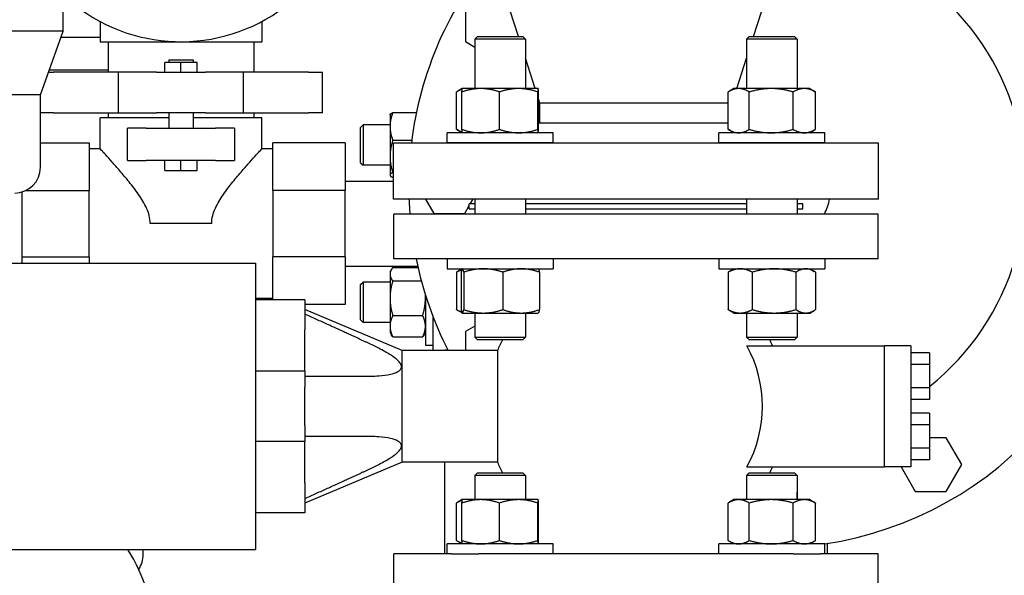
# Model space of a CAD drawing. Header units: inches. Extents: x 24 to 1128, y -69 to 748.
# Tile 249 of 256: x 391.28 to 403.46, y 197.56 to 204.43. Entities that reach past the tile are written whole.
import ezdxf

# ---------------------------------------------------------------- set-up
doc = ezdxf.new("R2010")
doc.units = ezdxf.units.IN
doc.header["$LTSCALE"] = 32
doc.header["$MEASUREMENT"] = 0
doc.layers.add('Visible (ANSI)', color=7, linetype='Continuous', lineweight=30)

msp = doc.modelspace()

# ---------------------------------------------------------------- linework, layer by layer
at = {"layer": 'Visible (ANSI)'}
for p, q in [((391.82331, 204.28961), (391.82331, 208.30961)), ((397.45263, 204.22245), (397.15563, 205.15056)), ((400.35864, 204.22245), (400.65563, 205.15056)), ((396.79557, 204.54343), (396.79557, 204.16007)), ((392.27863, 204.40867), (392.27863, 204.15767)), ((394.27863, 204.40867), (394.27863, 204.15767)), ((391.82331, 204.28961), (386.48331, 204.28961)), ((391.54081, 203.49961), (391.82331, 204.28961)), ((392.27863, 204.20867), (391.79436, 204.20867)), ((396.94505, 204.22245), (396.91375, 204.19115)), ((397.53875, 204.19115), (396.91375, 204.19115)), ((396.91375, 204.19115), (396.91375, 203.57925)), ((396.94505, 204.22245), (397.50745, 204.22245)), ((397.50745, 204.22245), (397.53875, 204.19115)), ((397.53875, 204.19115), (397.53875, 203.57925)), ((400.30381, 204.22245), (400.27251, 204.19115)), ((400.89751, 204.19115), (400.27251, 204.19115)), ((400.27251, 204.19115), (400.27251, 203.57925)), ((400.30381, 204.22245), (400.86621, 204.22245)), ((400.86621, 204.22245), (400.89751, 204.19115)), ((400.89751, 204.19115), (400.89751, 203.57925)), ((392.27863, 204.15767), (394.27863, 204.15767)), ((392.37863, 204.15767), (392.37863, 203.77997)), ((394.17863, 204.15767), (394.17863, 203.77997)), ((396.79557, 204.16007), (396.91375, 204.09183)), ((393.12863, 203.93597), (393.42863, 203.93597)), ((393.12863, 203.93597), (393.12863, 203.89997)), ((393.42863, 203.93597), (393.42863, 203.89997)), ((397.65845, 203.57925), (397.53875, 203.9533)), ((400.15281, 203.57925), (400.27251, 203.9533)), ((393.27863, 203.89997), (393.07863, 203.89997)), ((393.07863, 203.77997), (393.07863, 203.89997)), ((393.47863, 203.89997), (393.27863, 203.89997)), ((393.27863, 203.77997), (393.27863, 203.89997)), ((393.47863, 203.77997), (393.47863, 203.89997)), ((391.64106, 203.77997), (391.70183, 203.77997)), ((392.37863, 203.80867), (391.65132, 203.80867)), ((392.50592, 203.77997), (391.70183, 203.77997)), ((392.97657, 203.77997), (392.50592, 203.77997)), ((392.50592, 203.27997), (392.50592, 203.77997)), ((392.97657, 203.77997), (393.58069, 203.77997)), ((394.05135, 203.77997), (393.58069, 203.77997)), ((394.85544, 203.77997), (394.05135, 203.77997)), ((394.05135, 203.27997), (394.05135, 203.77997)), ((394.85544, 203.77997), (395.02863, 203.77997)), ((395.02863, 203.27997), (395.02863, 203.77997)), ((396.75744, 203.57921), (396.69015, 203.54036)), ((396.7575, 203.57925), (396.75744, 203.57921)), ((396.98504, 203.57925), (396.7575, 203.57925)), ((397.45372, 203.57925), (396.98504, 203.57925)), ((397.69494, 203.57925), (397.45372, 203.57925)), ((397.695, 203.57925), (397.69494, 203.57925)), ((397.695, 203.57925), (397.69507, 203.57921)), ((400.11626, 203.57925), (400.04891, 203.54036)), ((400.17515, 203.57925), (400.11626, 203.57925)), ((400.57707, 203.57925), (400.17515, 203.57925)), ((400.98693, 203.57925), (400.57707, 203.57925)), ((401.05376, 203.57925), (400.98693, 203.57925)), ((401.05376, 203.57925), (401.12111, 203.54036)), ((391.54081, 203.49961), (386.76581, 203.49961)), ((391.54081, 202.60561), (391.54081, 203.49961)), ((396.68507, 203.07412), (396.68507, 203.53738)), ((396.75299, 203.07412), (396.75299, 203.53738)), ((397.21709, 203.07412), (397.21709, 203.53738)), ((397.69035, 203.07412), (397.69035, 203.53738)), ((397.69952, 203.07412), (397.69952, 203.53738)), ((397.71563, 203.40056), (397.69952, 203.45091)), ((400.04382, 203.07412), (400.04382, 203.53738)), ((400.30648, 203.07412), (400.30648, 203.53738)), ((400.84766, 203.07412), (400.84766, 203.53738)), ((401.1262, 203.07412), (401.1262, 203.53738)), ((400.04382, 203.40056), (397.71563, 203.40056)), ((397.71563, 203.15306), (397.71563, 203.40056)), ((391.70183, 203.27997), (391.54081, 203.27997)), ((391.70183, 203.27997), (392.50592, 203.27997)), ((393.12863, 203.21867), (392.27863, 203.21867)), ((392.27863, 202.83367), (392.27863, 203.21867)), ((392.37863, 203.27997), (392.37863, 203.21867)), ((392.50592, 203.27997), (392.97657, 203.27997)), ((393.58069, 203.27997), (392.97657, 203.27997)), ((393.12863, 203.27997), (393.12863, 203.08767)), ((393.42863, 203.27997), (393.42863, 203.08767)), ((394.27863, 203.21867), (393.42863, 203.21867)), ((393.58069, 203.27997), (394.05135, 203.27997)), ((394.05135, 203.27997), (394.85544, 203.27997)), ((394.17863, 203.27997), (394.17863, 203.21867)), ((394.27863, 202.83367), (394.27863, 203.21867)), ((395.02863, 203.27997), (394.85544, 203.27997)), ((395.86363, 203.25594), (395.86564, 203.25942)), ((395.86363, 203.25594), (395.86363, 203.11068)), ((395.89713, 203.2818), (396.19027, 203.2818)), ((392.84967, 203.08767), (392.61605, 203.08767)), ((392.61605, 202.68767), (392.61605, 203.08767)), ((392.84967, 203.08767), (393.27863, 203.08767)), ((393.27863, 203.08767), (393.7076, 203.08767)), ((393.94121, 203.08767), (393.7076, 203.08767)), ((393.94121, 203.08767), (393.94121, 202.68767)), ((395.49863, 203.09964), (395.52993, 203.13094)), ((395.49863, 202.66224), (395.49863, 203.09964)), ((395.52993, 203.13094), (395.52993, 202.63094)), ((395.86363, 203.13094), (395.52993, 203.13094)), ((395.86363, 203.11068), (395.86363, 202.73913)), ((400.04382, 203.15306), (397.69952, 203.15306)), ((397.8825, 203.03225), (396.57, 203.03225)), ((396.57, 202.91025), (396.57, 203.03225)), ((396.75744, 203.03229), (396.69015, 203.07113)), ((396.7575, 203.03225), (396.75744, 203.03229)), ((397.695, 203.03225), (397.69507, 203.03229)), ((397.8825, 202.91025), (397.8825, 203.03225)), ((401.24126, 203.03225), (399.92876, 203.03225)), ((399.92876, 202.91025), (399.92876, 203.03225)), ((400.11626, 203.03225), (400.04891, 203.07113)), ((401.05376, 203.03225), (401.12111, 203.07113)), ((401.24126, 202.91025), (401.24126, 203.03225)), ((391.54081, 202.90867), (392.14183, 202.90867)), ((392.14183, 202.90867), (392.14183, 202.31796)), ((394.41543, 202.31796), (394.41543, 202.90867)), ((395.30863, 202.90867), (394.41543, 202.90867)), ((395.30863, 202.90867), (395.30863, 202.31796)), ((395.89713, 202.93956), (396.13247, 202.93956)), ((401.90563, 202.90306), (395.90563, 202.90306)), ((395.90563, 202.21306), (395.90563, 202.90306)), ((396.57, 202.91025), (397.8825, 202.91025)), ((396.91375, 202.91025), (396.91375, 202.90306)), ((397.53875, 202.91025), (397.53875, 202.90306)), ((399.92876, 202.91025), (401.24126, 202.91025)), ((400.27251, 202.91025), (400.27251, 202.90306)), ((400.89751, 202.91025), (400.89751, 202.90306)), ((401.90563, 202.21306), (401.90563, 202.90306)), ((392.27863, 202.83367), (392.14183, 202.83367)), ((394.41543, 202.83367), (394.27863, 202.83367)), ((395.86363, 202.73913), (395.86363, 202.50939)), ((392.61605, 202.68767), (392.84967, 202.68767)), ((393.27863, 202.68767), (392.84967, 202.68767)), ((393.07863, 202.56767), (393.07863, 202.68767)), ((393.27863, 202.56767), (393.27863, 202.68767)), ((393.7076, 202.68767), (393.27863, 202.68767)), ((393.47863, 202.56767), (393.47863, 202.68767)), ((393.7076, 202.68767), (393.94121, 202.68767)), ((395.49863, 202.66224), (395.52993, 202.63094)), ((395.86363, 202.63094), (395.52993, 202.63094)), ((393.07863, 202.56767), (393.27863, 202.56767)), ((393.27863, 202.56767), (393.47863, 202.56767)), ((395.86363, 202.50939), (395.86363, 202.50594)), ((395.86363, 202.50594), (395.86564, 202.50246)), ((395.89713, 202.5387), (395.90563, 202.5387)), ((395.89713, 202.48009), (395.90563, 202.48009)), ((395.30863, 202.43367), (395.90563, 202.43367)), ((391.31674, 201.42126), (391.31674, 202.3018)), ((391.35837, 202.31796), (392.14183, 202.31796)), ((392.14183, 201.49938), (392.14183, 202.31796)), ((395.30863, 202.31796), (394.41543, 202.31796)), ((394.41543, 202.31796), (394.41543, 201.49938)), ((395.30863, 201.49938), (395.30863, 202.31796)), ((401.90563, 202.21306), (395.90563, 202.21306)), ((396.30113, 202.21306), (396.40406, 202.03479)), ((396.78742, 202.03479), (396.84313, 202.13129)), ((396.91375, 202.15306), (396.84313, 202.15306)), ((396.84313, 202.09056), (396.84313, 202.15306)), ((396.8557, 202.15306), (396.89034, 202.21306)), ((396.91375, 202.21306), (396.91375, 202.02757)), ((397.53875, 202.21306), (397.53875, 202.02757)), ((400.27251, 202.15306), (397.53875, 202.15306)), ((400.27251, 202.21306), (400.27251, 202.02757)), ((400.89751, 202.21306), (400.89751, 202.02757)), ((400.96813, 202.15306), (400.89751, 202.15306)), ((400.96813, 202.09056), (400.96813, 202.15306)), ((401.9017, 202.02757), (395.90957, 202.02757)), ((395.90957, 201.47245), (395.90957, 202.02757)), ((396.40406, 202.03479), (396.78742, 202.03479)), ((396.84313, 202.09056), (396.91375, 202.09056)), ((397.53875, 202.09056), (400.27251, 202.09056)), ((400.89751, 202.09056), (400.96813, 202.09056)), ((401.9017, 201.47245), (401.9017, 202.02757)), ((393.6586, 201.90867), (392.89867, 201.90867)), ((391.31674, 201.49938), (392.14183, 201.49938)), ((392.14183, 201.49938), (392.14183, 201.42126)), ((395.30863, 201.49938), (394.41543, 201.49938)), ((394.41543, 200.96851), (394.41543, 201.49938)), ((395.30863, 201.49938), (395.30863, 200.90867)), ((391.05131, 201.42126), (394.20091, 201.42126)), ((394.20091, 201.42126), (394.20091, 197.87796)), ((395.30863, 201.38367), (396.2051, 201.38367)), ((396.62555, 201.47245), (395.90957, 201.47245)), ((396.57, 201.47245), (396.57, 201.35045)), ((396.96203, 201.47245), (396.62555, 201.47245)), ((400.84924, 201.47245), (396.96203, 201.47245)), ((397.8825, 201.47245), (397.8825, 201.35045)), ((399.92876, 201.47245), (399.92876, 201.35045)), ((401.18572, 201.47245), (400.84924, 201.47245)), ((401.9017, 201.47245), (401.18572, 201.47245)), ((401.24126, 201.47245), (401.24126, 201.35045)), ((395.86363, 201.3114), (395.881, 201.34148)), ((395.86363, 201.3114), (395.86363, 201.28355)), ((395.86363, 201.28355), (395.86363, 200.98716)), ((395.89713, 201.36542), (396.20925, 201.36542)), ((396.57, 201.35045), (397.8825, 201.35045)), ((396.68597, 201.30858), (396.68597, 200.84532)), ((396.75666, 201.34996), (396.70221, 201.31853)), ((396.7421, 201.30858), (396.7421, 200.84532)), ((396.7575, 201.35045), (396.75666, 201.34996)), ((396.77461, 201.30858), (396.77461, 200.84532)), ((397.25876, 201.30858), (397.25876, 200.84532)), ((397.695, 201.35045), (397.69585, 201.34996)), ((397.71041, 201.30858), (397.71041, 200.84532)), ((399.92876, 201.35045), (401.24126, 201.35045)), ((400.04472, 201.30858), (400.04472, 200.84532)), ((400.11626, 201.35045), (400.06097, 201.31853)), ((400.34302, 201.30858), (400.34302, 200.84532)), ((400.88331, 201.30858), (400.88331, 200.84532)), ((401.05376, 201.35045), (401.10905, 201.31853)), ((401.1253, 201.30858), (401.1253, 200.84532)), ((395.49863, 201.1551), (395.52993, 201.1864)), ((395.49863, 200.7177), (395.49863, 201.1551)), ((395.52993, 201.1864), (395.52993, 200.6864)), ((395.86363, 201.1864), (395.52993, 201.1864)), ((395.89713, 201.20167), (396.25017, 201.20167)), ((396.30163, 201.02551), (396.30163, 200.40515)), ((394.41543, 200.98367), (394.20091, 200.98367)), ((394.81114, 200.96851), (394.20091, 200.96851)), ((394.81114, 200.96851), (394.81114, 200.5945)), ((395.30863, 200.90867), (394.81114, 200.90867)), ((395.86363, 200.98716), (395.86363, 200.64001)), ((396.01193, 200.33859), (394.81114, 200.84843)), ((395.89713, 200.77265), (396.26814, 200.77265)), ((396.75666, 200.80394), (396.70221, 200.83537)), ((396.7575, 200.80345), (396.75666, 200.80394)), ((396.7575, 200.80345), (396.75835, 200.80345)), ((396.75835, 200.80345), (397.01668, 200.80345)), ((396.91375, 200.80345), (396.91375, 200.50375)), ((397.01668, 200.80345), (397.48459, 200.80345)), ((397.48459, 200.80345), (397.695, 200.80345)), ((397.53875, 200.80345), (397.53875, 200.50375)), ((397.695, 200.80345), (397.69585, 200.80394)), ((400.11626, 200.80345), (400.06097, 200.83537)), ((400.11626, 200.80345), (400.19387, 200.80345)), ((400.19387, 200.80345), (400.61317, 200.80345)), ((400.27251, 200.80345), (400.27251, 200.50375)), ((400.61317, 200.80345), (401.00431, 200.80345)), ((400.89751, 200.80345), (400.89751, 200.50375)), ((401.00431, 200.80345), (401.05376, 200.80345)), ((401.05376, 200.80345), (401.10905, 200.83537)), ((395.49863, 200.7177), (395.52993, 200.6864)), ((395.86363, 200.6864), (395.52993, 200.6864)), ((396.39863, 200.33859), (396.39863, 200.74913)), ((394.81114, 200.27954), (394.81114, 200.5945)), ((395.86363, 200.64001), (395.86363, 200.5614)), ((395.86363, 200.5614), (395.881, 200.53132)), ((396.30163, 200.5614), (396.28426, 200.53132)), ((396.91375, 200.64173), (396.79563, 200.57353)), ((396.79563, 200.57353), (396.79563, 200.33859)), ((395.89713, 200.50737), (396.26814, 200.50737)), ((396.30163, 200.40515), (396.39863, 200.40515)), ((396.91375, 200.50375), (397.53875, 200.50375)), ((396.94505, 200.47245), (396.91375, 200.50375)), ((397.50745, 200.47245), (396.94505, 200.47245)), ((397.50745, 200.47245), (397.53875, 200.50375)), ((400.27251, 200.50375), (400.89751, 200.50375)), ((400.30381, 200.47245), (400.27251, 200.50375)), ((400.86621, 200.47245), (400.30381, 200.47245)), ((400.86621, 200.47245), (400.89751, 200.50375)), ((396.01193, 198.96064), (396.01193, 200.33859)), ((397.19253, 200.33859), (396.01193, 200.33859)), ((396.01193, 198.96064), (396.01193, 200.33859)), ((396.54343, 200.33859), (396.54343, 200.34685)), ((396.54343, 200.34685), (396.57809, 200.34685)), ((397.19253, 200.33859), (397.19253, 198.96064)), ((400.27716, 200.39765), (401.9765, 200.39765)), ((402.30327, 200.39765), (401.9765, 200.39765)), ((401.9765, 198.90158), (401.9765, 200.39765)), ((402.30327, 200.39765), (402.30327, 198.90158)), ((402.53327, 200.31231), (402.30327, 200.31231)), ((402.53327, 200.31231), (402.53327, 200.16797)), ((394.81114, 200.08269), (394.81114, 200.27954)), ((402.53327, 200.16797), (402.30327, 200.16797)), ((402.53327, 200.16797), (402.53327, 199.87929)), ((394.81114, 200.08269), (394.20091, 200.08269)), ((394.81114, 200.08269), (394.81114, 199.88583)), ((394.81114, 199.41339), (394.81114, 199.88583)), ((402.53327, 199.87929), (402.30327, 199.87929)), ((402.53327, 199.87929), (402.53327, 199.73495)), ((402.53327, 199.73495), (402.30327, 199.73495)), ((402.53327, 199.56427), (402.30327, 199.56427)), ((402.53327, 199.56427), (402.53327, 199.41994)), ((394.81114, 199.41339), (394.81114, 199.21654)), ((402.53327, 199.41994), (402.30327, 199.41994)), ((402.53327, 199.41994), (402.53327, 199.13126)), ((394.81114, 199.21654), (394.20091, 199.21654)), ((394.81114, 199.01969), (394.81114, 199.21654)), ((402.74231, 199.26085), (402.53327, 199.26085)), ((402.93399, 198.92885), (402.74231, 199.26085)), ((402.53327, 199.13126), (402.30327, 199.13126)), ((402.53327, 199.13126), (402.53327, 198.98692)), ((394.81114, 198.70473), (394.81114, 199.01969)), ((396.01193, 198.96064), (394.81114, 198.4508)), ((397.19253, 198.96064), (396.01193, 198.96064)), ((396.54343, 197.82678), (396.54343, 198.96064)), ((402.53327, 198.98692), (402.30327, 198.98692)), ((396.94505, 198.82678), (396.91375, 198.79548)), ((396.94505, 198.82678), (397.50745, 198.82678)), ((397.50745, 198.82678), (397.53875, 198.79548)), ((400.30381, 198.82678), (400.27251, 198.79548)), ((400.27716, 198.90158), (401.9765, 198.90158)), ((400.30381, 198.82678), (400.86621, 198.82678)), ((400.86621, 198.82678), (400.89751, 198.79548)), ((402.30327, 198.90158), (401.9765, 198.90158)), ((402.18302, 198.90158), (402.35895, 198.59685)), ((402.74231, 198.59685), (402.93399, 198.92885)), ((394.81114, 198.70473), (394.81114, 198.33072)), ((397.53875, 198.79548), (396.91375, 198.79548)), ((396.91375, 198.79548), (396.91375, 198.49578)), ((397.53875, 198.79548), (397.53875, 198.49578)), ((400.89751, 198.79548), (400.27251, 198.79548)), ((400.27251, 198.79548), (400.27251, 198.49578)), ((400.89751, 198.79548), (400.89751, 198.49578)), ((400.89769, 198.58864), (400.89751, 198.58874)), ((400.89769, 198.49578), (400.89769, 198.58864)), ((402.35895, 198.59685), (402.74231, 198.59685)), ((396.75744, 198.49574), (396.69015, 198.4569)), ((396.7575, 198.49578), (396.75744, 198.49574)), ((396.98504, 198.49578), (396.7575, 198.49578)), ((397.45372, 198.49578), (396.98504, 198.49578)), ((397.69494, 198.49578), (397.45372, 198.49578)), ((397.695, 198.49578), (397.69494, 198.49578)), ((397.695, 198.49578), (397.69507, 198.49574)), ((400.11626, 198.49578), (400.04891, 198.4569)), ((400.17515, 198.49578), (400.11626, 198.49578)), ((400.57707, 198.49578), (400.17515, 198.49578)), ((400.98693, 198.49578), (400.57707, 198.49578)), ((401.05376, 198.49578), (400.98693, 198.49578)), ((401.05376, 198.49578), (401.12111, 198.4569)), ((396.68507, 197.99065), (396.68507, 198.45391)), ((396.75299, 197.99065), (396.75299, 198.45391)), ((397.21709, 197.99065), (397.21709, 198.45391)), ((397.69035, 197.99065), (397.69035, 198.45391)), ((397.69952, 197.99065), (397.69952, 198.45391)), ((400.04382, 197.99065), (400.04382, 198.45391)), ((400.30648, 197.99065), (400.30648, 198.45391)), ((400.84766, 197.99065), (400.84766, 198.45391)), ((401.1262, 197.99065), (401.1262, 198.45391)), ((394.81114, 198.33072), (394.20091, 198.33072)), ((396.75744, 197.94882), (396.69015, 197.98766)), ((400.11626, 197.94878), (400.04891, 197.98766)), ((401.05376, 197.94878), (401.12111, 197.98766)), ((391.05131, 197.87796), (394.20091, 197.87796)), ((392.81174, 197.81767), (392.81174, 197.87796)), ((397.8825, 197.94878), (396.57, 197.94878)), ((396.57, 197.82678), (396.57, 197.94878)), ((396.7575, 197.94878), (396.75744, 197.94882)), ((397.695, 197.94878), (397.69507, 197.94882)), ((397.8825, 197.82678), (397.8825, 197.94878)), ((401.24126, 197.94878), (399.92876, 197.94878)), ((399.92876, 197.82678), (399.92876, 197.94878)), ((401.24126, 197.82678), (401.24126, 197.94878)), ((401.26783, 197.95235), (401.26783, 197.82678)), ((396.62555, 197.82678), (395.90957, 197.82678)), ((395.90957, 197.27166), (395.90957, 197.82678)), ((396.62555, 197.82678), (396.96203, 197.82678)), ((400.84924, 197.82678), (396.96203, 197.82678)), ((400.84924, 197.82678), (401.18572, 197.82678)), ((401.9017, 197.82678), (401.18572, 197.82678)), ((401.9017, 197.27166), (401.9017, 197.82678))]:
    msp.add_line(p, q, dxfattribs=at)
for centre, radius, start, end in [((393.27863, 206.28367), 2.125, 226.775516, 100.359541), ((400.56563, 202.36685), 4.47, 278.693422, 80.031067), ((400.56563, 202.36685), 3.159, 308.525823, 88.367421), ((400.56563, 202.36685), 4.47, 139.717295, 173.110378), ((400.56563, 202.36685), 3.159, 157.167578, 157.431259), ((400.56563, 202.36685), 0.75, 45.638596, 46.429779), ((391.22281, 202.60561), 0.318, 270, 0), ((400.56563, 202.36685), 4.47, 181.971673, 184.353081), ((400.56563, 202.36685), 0.75, 333.103579, 348.167213), ((400.56563, 202.36685), 4.47, 191.542223, 206.984509), ((398.90563, 199.64961), 1.84646, 153.536411, 158.09095), ((398.90563, 199.64961), 1.84646, 23.898476, 26.463589), ((398.90563, 199.64961), 1.56226, 331.39201, 28.60799), ((400.56563, 202.36685), 3.159, 303.371091, 303.57711), ((398.90563, 199.64961), 1.84646, 201.90905, 206.463589), ((398.90563, 199.64961), 1.84646, 333.536411, 336.101524), ((390.94174, 196.792), 2, 0, 32.886785), ((392.48074, 197.81767), 0.331, 326.251878, 0)]:
    msp.add_arc(centre, radius, start, end, dxfattribs=at)
for points, weights in [([(396.75544, 203.5697), (396.72217, 203.55946), (396.68507, 203.53738)], [1.01895290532, 1.01965956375, 1]), ([(396.98504, 203.57925), (396.87734, 203.57925), (396.75299, 203.53738)], [1, 1.0379548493, 1]), ([(396.75299, 203.53738), (396.75537, 203.57802), (396.75744, 203.57921)], [1, 1.03679753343, 1.00224405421]), ([(397.21709, 203.53738), (397.09273, 203.57925), (396.98504, 203.57925)], [1, 1.0379548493, 1]), ([(397.45372, 203.57925), (397.3439, 203.57925), (397.21709, 203.53738)], [1, 1.0379548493, 1]), ([(397.69035, 203.53738), (397.56354, 203.57925), (397.45372, 203.57925)], [1, 1.0379548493, 1]), ([(397.69494, 203.57925), (397.69281, 203.57925), (397.69035, 203.53738)], [1, 1.0379548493, 1]), ([(397.69952, 203.53738), (397.69706, 203.57925), (397.69494, 203.57925)], [1, 1.0379548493, 1]), ([(400.17515, 203.57925), (400.1142, 203.57925), (400.04382, 203.53738)], [1, 1.0379548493, 1]), ([(400.30648, 203.53738), (400.2361, 203.57925), (400.17515, 203.57925)], [1, 1.0379548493, 1]), ([(400.57707, 203.57925), (400.45149, 203.57925), (400.30648, 203.53738)], [1, 1.0379548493, 1]), ([(400.84766, 203.53738), (400.70265, 203.57925), (400.57707, 203.57925)], [1, 1.0379548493, 1]), ([(400.98693, 203.57925), (400.9223, 203.57925), (400.84766, 203.53738)], [1, 1.0379548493, 1]), ([(401.1262, 203.53738), (401.05157, 203.57925), (400.98693, 203.57925)], [1, 1.0379548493, 1]), ([(401.12111, 203.54036), (401.12364, 203.5389), (401.1262, 203.53738)], [1.00256693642, 1.00133007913, 1]), ([(395.89713, 203.2818), (395.86363, 203.19009), (395.86363, 203.11068)], [1, 1.0379548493, 1]), ([(395.86564, 203.25942), (395.87167, 203.26986), (395.89713, 203.2818)], [1.0141098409, 1.02858857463, 1]), ([(395.86363, 203.11068), (395.86363, 203.03126), (395.89713, 202.93956)], [1, 1.0379548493, 1]), ([(396.68507, 203.07412), (396.72217, 203.05204), (396.75544, 203.0418)], [1, 1.01965956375, 1.01895290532]), ([(396.75744, 203.03229), (396.75537, 203.03348), (396.75299, 203.07412)], [1.00224405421, 1.03679753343, 1]), ([(396.75299, 203.07412), (396.87734, 203.03225), (396.98504, 203.03225)], [1, 1.0379548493, 1]), ([(396.98504, 203.03225), (397.09273, 203.03225), (397.21709, 203.07412)], [1, 1.0379548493, 1]), ([(397.21709, 203.07412), (397.3439, 203.03225), (397.45372, 203.03225)], [1, 1.0379548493, 1]), ([(397.45372, 203.03225), (397.56354, 203.03225), (397.69035, 203.07412)], [1, 1.0379548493, 1]), ([(397.69035, 203.07412), (397.69281, 203.03225), (397.69494, 203.03225)], [1, 1.0379548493, 1]), ([(397.69494, 203.03225), (397.69706, 203.03225), (397.69952, 203.07412)], [1, 1.0379548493, 1]), ([(400.04382, 203.07412), (400.1142, 203.03225), (400.17515, 203.03225)], [1, 1.0379548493, 1]), ([(400.17515, 203.03225), (400.2361, 203.03225), (400.30648, 203.07412)], [1, 1.0379548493, 1]), ([(400.30648, 203.07412), (400.45149, 203.03225), (400.57707, 203.03225)], [1, 1.0379548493, 1]), ([(400.57707, 203.03225), (400.70265, 203.03225), (400.84766, 203.07412)], [1, 1.0379548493, 1]), ([(400.84766, 203.07412), (400.9223, 203.03225), (400.98693, 203.03225)], [1, 1.0379548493, 1]), ([(400.98693, 203.03225), (401.05157, 203.03225), (401.1262, 203.07412)], [1, 1.0379548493, 1]), ([(401.1262, 203.07412), (401.12364, 203.0726), (401.12111, 203.07113)], [1, 1.00133007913, 1.00256693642]), ([(395.89713, 202.93956), (395.86363, 202.83215), (395.86363, 202.73913)], [1, 1.0379548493, 1]), ([(395.86363, 202.73913), (395.86363, 202.64611), (395.89713, 202.5387)], [1, 1.0379548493, 1]), ([(395.89713, 202.5387), (395.86363, 202.52299), (395.86363, 202.50939)], [1, 1.0379548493, 1]), ([(395.86363, 202.50939), (395.86363, 202.49579), (395.89713, 202.48009)], [1, 1.0379548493, 1]), ([(395.89713, 201.36542), (395.86363, 201.32155), (395.86363, 201.28355)], [1, 1.0379548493, 1]), ([(395.86363, 201.28355), (395.86363, 201.24555), (395.89713, 201.20167)], [1, 1.0379548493, 1]), ([(396.74896, 201.3358), (396.7189, 201.32583), (396.68597, 201.30858)], [1.01826345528, 1.01529648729, 1]), ([(396.68597, 201.30858), (396.69422, 201.31391), (396.70221, 201.31853)], [1, 1.00467764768, 1.00820232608]), ([(396.75835, 201.35045), (396.75081, 201.35045), (396.7421, 201.30858)], [1, 1.0379548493, 1]), ([(396.77461, 201.30858), (396.76589, 201.35045), (396.75835, 201.35045)], [1, 1.0379548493, 1]), ([(397.01668, 201.35045), (396.90434, 201.35045), (396.77461, 201.30858)], [1, 1.0379548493, 1]), ([(397.25876, 201.30858), (397.12903, 201.35045), (397.01668, 201.35045)], [1, 1.0379548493, 1]), ([(397.48459, 201.35045), (397.37978, 201.35045), (397.25876, 201.30858)], [1, 1.0379548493, 1]), ([(397.71041, 201.30858), (397.58939, 201.35045), (397.48459, 201.35045)], [1, 1.0379548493, 1]), ([(397.69585, 201.34996), (397.70262, 201.34605), (397.71041, 201.30858)], [1.00734393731, 1.03383587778, 1]), ([(400.19387, 201.35045), (400.12465, 201.35045), (400.04472, 201.30858)], [1, 1.0379548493, 1]), ([(400.04472, 201.30858), (400.05298, 201.31391), (400.06097, 201.31853)], [1, 1.00467764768, 1.00820232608]), ([(400.34302, 201.30858), (400.26309, 201.35045), (400.19387, 201.35045)], [1, 1.0379548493, 1]), ([(400.61317, 201.35045), (400.48779, 201.35045), (400.34302, 201.30858)], [1, 1.0379548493, 1]), ([(400.88331, 201.30858), (400.73854, 201.35045), (400.61317, 201.35045)], [1, 1.0379548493, 1]), ([(401.00431, 201.35045), (400.94815, 201.35045), (400.88331, 201.30858)], [1, 1.0379548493, 1]), ([(401.1253, 201.30858), (401.06046, 201.35045), (401.00431, 201.35045)], [1, 1.0379548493, 1]), ([(395.89713, 201.20167), (395.86363, 201.08672), (395.86363, 200.98716)], [1, 1.0379548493, 1]), ([(396.30163, 200.98716), (396.30163, 201.00856), (396.30019, 201.0301)], [1, 1.00792138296, 1.01253629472]), ([(395.86363, 200.98716), (395.86363, 200.8876), (395.89713, 200.77265)], [1, 1.0379548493, 1]), ([(396.26814, 200.77265), (396.30163, 200.8876), (396.30163, 200.98716)], [1, 1.0379548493, 1]), ([(395.62332, 200.41733), (395.2963, 200.57178), (394.81114, 200.7886)], [1.02644093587, 1.03131527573, 1.00231855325]), ([(395.89713, 200.77265), (395.86363, 200.70157), (395.86363, 200.64001)], [1, 1.0379548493, 1]), ([(396.30163, 200.64001), (396.30163, 200.70157), (396.26814, 200.77265)], [1, 1.0379548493, 1]), ([(396.68597, 200.84532), (396.7189, 200.82807), (396.74896, 200.8181)], [1, 1.01529648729, 1.01826345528]), ([(396.70221, 200.83537), (396.69422, 200.83999), (396.68597, 200.84532)], [1.00820232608, 1.00467764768, 1]), ([(396.7421, 200.84532), (396.75081, 200.80345), (396.75835, 200.80345)], [1, 1.0379548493, 1]), ([(396.75835, 200.80345), (396.76589, 200.80345), (396.77461, 200.84532)], [1, 1.0379548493, 1]), ([(396.77461, 200.84532), (396.90434, 200.80345), (397.01668, 200.80345)], [1, 1.0379548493, 1]), ([(397.01668, 200.80345), (397.12903, 200.80345), (397.25876, 200.84532)], [1, 1.0379548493, 1]), ([(397.25876, 200.84532), (397.37978, 200.80345), (397.48459, 200.80345)], [1, 1.0379548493, 1]), ([(397.48459, 200.80345), (397.58939, 200.80345), (397.71041, 200.84532)], [1, 1.0379548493, 1]), ([(397.71041, 200.84532), (397.70262, 200.80784), (397.69585, 200.80394)], [1, 1.03383587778, 1.00734393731]), ([(400.06097, 200.83537), (400.05298, 200.83999), (400.04472, 200.84532)], [1.00820232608, 1.00467764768, 1]), ([(400.04472, 200.84532), (400.12465, 200.80345), (400.19387, 200.80345)], [1, 1.0379548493, 1]), ([(400.19387, 200.80345), (400.26309, 200.80345), (400.34302, 200.84532)], [1, 1.0379548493, 1]), ([(400.34302, 200.84532), (400.48779, 200.80345), (400.61317, 200.80345)], [1, 1.0379548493, 1]), ([(400.61317, 200.80345), (400.73854, 200.80345), (400.88331, 200.84532)], [1, 1.0379548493, 1]), ([(400.88331, 200.84532), (400.94815, 200.80345), (401.00431, 200.80345)], [1, 1.0379548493, 1]), ([(401.00431, 200.80345), (401.06046, 200.80345), (401.1253, 200.84532)], [1, 1.0379548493, 1]), ([(395.86363, 200.64001), (395.86363, 200.57845), (395.89713, 200.50737)], [1, 1.0379548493, 1]), ([(395.89713, 200.50737), (395.88768, 200.51974), (395.881, 200.53132)], [1, 1.01041754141, 1.01511643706]), ([(396.26814, 200.50737), (396.30163, 200.57845), (396.30163, 200.64001)], [1, 1.0379548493, 1]), ([(396.28426, 200.53132), (396.27758, 200.51974), (396.26814, 200.50737)], [1.01511643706, 1.01041754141, 1]), ([(394.81114, 200.02363), (395.2963, 200.02363), (395.62332, 200.02363)], [1.00231855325, 1.03131527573, 1.02644093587]), ([(395.62332, 199.2756), (395.2963, 199.2756), (394.81114, 199.2756)], [1.02644093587, 1.03131527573, 1.00231855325]), ([(394.81114, 198.51063), (395.2963, 198.72745), (395.62332, 198.8819)], [1.00231855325, 1.03131527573, 1.02644093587]), ([(396.75544, 198.48623), (396.72217, 198.47599), (396.68507, 198.45391)], [1.01895290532, 1.01965956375, 1]), ([(396.98504, 198.49578), (396.87734, 198.49578), (396.75299, 198.45391)], [1, 1.0379548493, 1]), ([(396.75299, 198.45391), (396.75537, 198.49455), (396.75744, 198.49574)], [1, 1.03679753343, 1.00224405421]), ([(397.21709, 198.45391), (397.09273, 198.49578), (396.98504, 198.49578)], [1, 1.0379548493, 1]), ([(397.45372, 198.49578), (397.3439, 198.49578), (397.21709, 198.45391)], [1, 1.0379548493, 1]), ([(397.69035, 198.45391), (397.56354, 198.49578), (397.45372, 198.49578)], [1, 1.0379548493, 1]), ([(397.69494, 198.49578), (397.69281, 198.49578), (397.69035, 198.45391)], [1, 1.0379548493, 1]), ([(397.69952, 198.45391), (397.69706, 198.49578), (397.69494, 198.49578)], [1, 1.0379548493, 1]), ([(400.17515, 198.49578), (400.1142, 198.49578), (400.04382, 198.45391)], [1, 1.0379548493, 1]), ([(400.30648, 198.45391), (400.2361, 198.49578), (400.17515, 198.49578)], [1, 1.0379548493, 1]), ([(400.57707, 198.49578), (400.45149, 198.49578), (400.30648, 198.45391)], [1, 1.0379548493, 1]), ([(400.84766, 198.45391), (400.70265, 198.49578), (400.57707, 198.49578)], [1, 1.0379548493, 1]), ([(400.98693, 198.49578), (400.9223, 198.49578), (400.84766, 198.45391)], [1, 1.0379548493, 1]), ([(401.1262, 198.45391), (401.05157, 198.49578), (400.98693, 198.49578)], [1, 1.0379548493, 1]), ([(401.12111, 198.4569), (401.12364, 198.45543), (401.1262, 198.45391)], [1.00256693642, 1.00133007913, 1]), ([(396.68507, 197.99065), (396.72217, 197.96857), (396.75544, 197.95833)], [1, 1.01965956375, 1.01895290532]), ([(396.75744, 197.94882), (396.75537, 197.95001), (396.75299, 197.99065)], [1.00224405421, 1.03679753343, 1]), ([(396.75299, 197.99065), (396.87734, 197.94878), (396.98504, 197.94878)], [1, 1.0379548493, 1]), ([(396.98504, 197.94878), (397.09273, 197.94878), (397.21709, 197.99065)], [1, 1.0379548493, 1]), ([(397.21709, 197.99065), (397.3439, 197.94878), (397.45372, 197.94878)], [1, 1.0379548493, 1]), ([(397.45372, 197.94878), (397.56354, 197.94878), (397.69035, 197.99065)], [1, 1.0379548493, 1]), ([(397.69035, 197.99065), (397.69281, 197.94878), (397.69494, 197.94878)], [1, 1.0379548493, 1]), ([(397.69494, 197.94878), (397.69706, 197.94878), (397.69952, 197.99065)], [1, 1.0379548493, 1]), ([(400.04382, 197.99065), (400.1142, 197.94878), (400.17515, 197.94878)], [1, 1.0379548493, 1]), ([(400.17515, 197.94878), (400.2361, 197.94878), (400.30648, 197.99065)], [1, 1.0379548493, 1]), ([(400.30648, 197.99065), (400.45149, 197.94878), (400.57707, 197.94878)], [1, 1.0379548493, 1]), ([(400.57707, 197.94878), (400.70265, 197.94878), (400.84766, 197.99065)], [1, 1.0379548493, 1]), ([(400.84766, 197.99065), (400.9223, 197.94878), (400.98693, 197.94878)], [1, 1.0379548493, 1]), ([(400.98693, 197.94878), (401.05157, 197.94878), (401.1262, 197.99065)], [1, 1.0379548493, 1]), ([(401.1262, 197.99065), (401.12364, 197.98913), (401.12111, 197.98766)], [1, 1.00133007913, 1.00256693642])]:
    msp.add_rational_spline(points, weights, degree=2, dxfattribs=at)
for points, knots in [([(392.89867, 201.90867), (392.89867, 201.97767), (392.88015, 202.03991), (392.82693, 202.15862), (392.79216, 202.21501), (392.71699, 202.32416), (392.67661, 202.37654), (392.59724, 202.47504), (392.5582, 202.52112), (392.4895, 202.60056), (392.45706, 202.63725), (392.39762, 202.70367), (392.37064, 202.73339), (392.32601, 202.78229), (392.30832, 202.8015), (392.28463, 202.8272), (392.27863, 202.83367), (392.27863, 202.83367)], [0, 0, 0, 0, 0.5258043, 0.5258043, 1.0516086, 1.0516086, 1.57741289, 1.57741289, 2.10321719, 2.10321719, 2.58092033, 2.58092033, 3.05862347, 3.05862347, 3.53632661, 3.53632661, 4.01402975, 4.01402975, 4.01402975, 4.01402975]), ([(393.6586, 201.90867), (393.6586, 201.97767), (393.67711, 202.03991), (393.73033, 202.15862), (393.76511, 202.21501), (393.84028, 202.32416), (393.88065, 202.37654), (393.96003, 202.47504), (393.99907, 202.52112), (394.06777, 202.60056), (394.10021, 202.63725), (394.15964, 202.70367), (394.18662, 202.73339), (394.23125, 202.78229), (394.24894, 202.8015), (394.27264, 202.8272), (394.27863, 202.83367), (394.27863, 202.83367)], [-16.056119, -16.056119, -16.056119, -16.056119, -15.5303147, -15.5303147, -15.0045104, -15.0045104, -14.4787061, -14.4787061, -13.95290181, -13.95290181, -13.47519867, -13.47519867, -12.99749553, -12.99749553, -12.51979239, -12.51979239, -12.04208925, -12.04208925, -12.04208925, -12.04208925]), ([(395.62332, 200.02363), (395.65771, 200.02362), (395.69164, 200.02463), (395.77555, 200.03013), (395.82439, 200.0361), (395.90077, 200.05351), (395.9339, 200.06376), (395.97267, 200.08585), (395.98373, 200.09429), (395.99975, 200.11408), (396.00478, 200.12538), (396.00478, 200.15251), (395.99975, 200.16573), (395.98373, 200.19169), (395.97267, 200.20443), (395.9339, 200.24176), (395.90077, 200.26533), (395.82439, 200.31441), (395.77555, 200.34135), (395.69164, 200.38449), (395.65771, 200.4011), (395.62332, 200.41733)], [-5.86569564, -5.86569564, -5.86569564, -5.86569564, -5.59812072, -5.59812072, -5.18611433, -5.18611433, -4.8937342, -4.8937342, -4.74754414, -4.74754414, -4.60135408, -4.60135408, -4.45516402, -4.45516402, -4.30897396, -4.30897396, -4.01659384, -4.01659384, -3.60458744, -3.60458744, -3.33701253, -3.33701253, -3.33701253, -3.33701253]), ([(395.62332, 198.8819), (395.65771, 198.89813), (395.69164, 198.91474), (395.77555, 198.95788), (395.82439, 198.98482), (395.90077, 199.0339), (395.9339, 199.05747), (395.97267, 199.0948), (395.98373, 199.10754), (395.99975, 199.1335), (396.00478, 199.14672), (396.00478, 199.17385), (395.99975, 199.18515), (395.98373, 199.20494), (395.97267, 199.21338), (395.9339, 199.23547), (395.90077, 199.24572), (395.82439, 199.26313), (395.77555, 199.2691), (395.69164, 199.2746), (395.65771, 199.27561), (395.62332, 199.2756)], [-5.86569564, -5.86569564, -5.86569564, -5.86569564, -5.59812072, -5.59812072, -5.18611433, -5.18611433, -4.8937342, -4.8937342, -4.74754414, -4.74754414, -4.60135408, -4.60135408, -4.45516402, -4.45516402, -4.30897396, -4.30897396, -4.01659384, -4.01659384, -3.60458744, -3.60458744, -3.33701253, -3.33701253, -3.33701253, -3.33701253])]:
    msp.add_open_spline(points, degree=3, knots=knots, dxfattribs=at)

doc.saveas('drawing.dxf')
